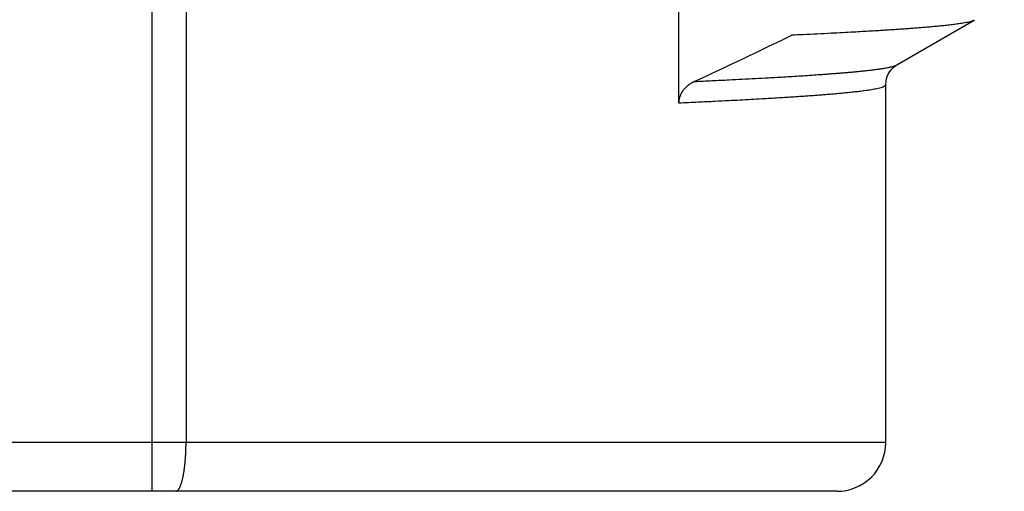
# Model space of a CAD drawing. Header units: millimetres. Extents: x 0 to 1071, y 0 to 742.
# Tile 42 of 130: x 215.63 to 221.68, y 466.05 to 468.95. Entities that reach past the tile are written whole.
import ezdxf

# ---------------------------------------------------------------- set-up
doc = ezdxf.new("R2010")
doc.units = ezdxf.units.MM
doc.header["$LTSCALE"] = 0.454724
doc.layers.add('NoLayerName_001', color=7, linetype='Continuous')
doc.layers.add('NoLayerName_002', color=7, linetype='Continuous')
doc.styles.get("Standard").update_dxf_attribs({"font": 'txt', "bigfont": 'extfont2'})
doc.dimstyles.get("Standard").update_dxf_attribs({"dimtxt": 2.5, "dimasz": 2.5, "dimexe": 1, "dimexo": 1, "dimtad": 1, "dimdec": 3, "dimzin": 0, "dimdsep": 46, "dimtxsty": 'Standard', "dimcen": 2.5, "dimadec": 3, "dimazin": 0, "dimtfac": 0.75, "dimtdec": 3, "dimtmove": 0, "dimatfit": 3, "dimfxl": 1, "dimarcsym": 0})

# ---------------------------------------------------------------- blocks, each defined once
blk = doc.blocks.new('_OPEN30')
at = {"color": 0, "linetype": 'ByBlock', "lineweight": -2}
for p, q in [((-1, 0.267949), (0, 0)), ((0, 0), (-1, -0.267949)), ((0, 0), (-1, 0))]:
    blk.add_line(p, q, dxfattribs=at)
blk = doc.blocks.new('*D130')
at = {"layer": 'Defpoints', "color": 0}
for p in [(250.9853, 525), (262.5, 525), (220.65, 466.05)]:
    blk.add_point(p, dxfattribs=at)
at = {"layer": 'NoLayerName_002', "color": 0, "linetype": 'Continuous', "lineweight": 13}
for p, q in [((253.4853, 525), (265, 525)), ((262.5, 469.8), (262.5, 521.25)), ((223.15, 466.05), (265, 466.05))]:
    blk.add_line(p, q, dxfattribs=at)
at = {"layer": 'NoLayerName_002', "color": 0, "lineweight": 13, "xscale": 3.75, "yscale": 3.75, "zscale": 3.75}
for p, rotation in [((262.5, 525), 90), ((262.5, 466.05), 270)]:
    blk.add_blockref('_OPEN30', p, dxfattribs=dict(at, rotation=rotation))
at = {"layer": 'NoLayerName_002', "color": 0, "lineweight": 13, "insert": (254.8156, 495.525), "char_height": 8.75, "attachment_point": 5, "rotation": 90}
blk.add_mtext('\\W0.8000;５９', dxfattribs=at)

msp = doc.modelspace()

# ---------------------------------------------------------------- linework, layer by layer
at = {"layer": 'NoLayerName_001', "color": 60, "linetype": 'Continuous', "lineweight": 25}
for p, q in [((216.438085, 476.961437), (216.438083, 466.05)), ((216.648887, 476.96626), (216.648889, 466.35)), ((219.677618, 468.438948), (219.677619, 469.437716)), ((221.018146, 468.671975), (221.493678, 468.946838)), ((220.95, 466.35), (220.95, 468.549947)), ((220.95, 466.35), (210.05, 466.35)), ((220.649999, 466.05), (210.350001, 466.05))]:
    msp.add_line(p, q, dxfattribs=at)
msp.add_lwpolyline([(220.949999, 468.549964), (220.952029, 468.574168), (220.957463, 468.595934), (220.965431, 468.615096), (220.974859, 468.631144), (220.985154, 468.644513), (220.995267, 468.654964), (221.004229, 468.662589), (221.011832, 468.668061), (221.018157, 468.67199)], dxfattribs=at)
for centre, radius, start, end in [((202.152319, 506.434559), 41.763974, 294.9582736, 295.8672147), ((220.65, 466.35), 0.3, 269.9997619, 0)]:
    msp.add_arc(centre, radius, start, end, dxfattribs=at)
for points, knots in [([(221.493671, 468.946838), (221.488312, 468.944691), (221.477786, 468.939838), (221.460855, 468.935912), (221.443942, 468.932256), (221.426882, 468.929228), (221.409783, 468.926467), (221.392645, 468.923963), (221.375484, 468.921637), (221.358301, 468.919465), (221.341103, 468.917418), (221.323893, 468.915474), (221.306674, 468.913621), (221.289446, 468.911845), (221.272212, 468.910135), (221.254972, 468.908487), (221.237726, 468.906895), (221.220475, 468.905356), (221.20322, 468.903865), (221.185962, 468.902415), (221.1687, 468.901004), (221.145681, 468.899166), (221.116901, 468.896946), (221.082357, 468.894395), (221.047807, 468.891944), (221.013249, 468.889583), (220.978687, 468.887297), (220.944121, 468.885083), (220.903788, 468.882575), (220.857687, 468.879808), (220.805817, 468.876811), (220.748177, 468.873593), (220.684766, 468.870185), (220.609818, 468.866313), (220.529096, 468.86231), (220.448367, 468.858452), (220.396465, 468.856083), (220.373397, 468.855019)], [0, 0, 0, 0, 0.01731783, 0.03463501, 0.05194785, 0.06927313, 0.08659363, 0.10391129, 0.12122965, 0.13854904, 0.15586857, 0.17318761, 0.19050643, 0.20782519, 0.22514395, 0.24246281, 0.25978183, 0.27710102, 0.29442036, 0.31173976, 0.32905912, 0.34637833, 0.38101635, 0.41565409, 0.45029174, 0.48492938, 0.519567, 0.55420465, 0.58884235, 0.64079897, 0.69275556, 0.74471203, 0.81398728, 0.88326252, 0.96985656, 1.05645059, 1.12572578, 1.12572578, 1.12572578, 1.12572578]), ([(219.775019, 468.570725), (219.810589, 468.572372), (219.881731, 468.575619), (219.979538, 468.580351), (220.068445, 468.584816), (220.148454, 468.588999), (220.219564, 468.592872), (220.281778, 468.59639), (220.335099, 468.599506), (220.388412, 468.602737), (220.441719, 468.606095), (220.495015, 468.6096), (220.539419, 468.612667), (220.574935, 468.615219), (220.601569, 468.617186), (220.628197, 468.619215), (220.654821, 468.62131), (220.681439, 468.623479), (220.70805, 468.625728), (220.734655, 468.628066), (220.761249, 468.630511), (220.787831, 468.633083), (220.814398, 468.635802), (220.840947, 468.638683), (220.867473, 468.641777), (220.893971, 468.645134), (220.920426, 468.648823), (220.946837, 468.652856), (220.964291, 468.656401), (220.973035, 468.658065)], [0, 0, 0, 0, 0.10682331, 0.21364691, 0.29376453, 0.37388201, 0.45399939, 0.50741096, 0.56082252, 0.61423414, 0.66764593, 0.72105769, 0.77446925, 0.80117498, 0.82788069, 0.85458643, 0.88129229, 0.90799839, 0.93470494, 0.96141187, 0.9881186, 1.01482465, 1.04152983, 1.06823431, 1.09493922, 1.12164701, 1.14836123, 1.17507444, 1.20177873, 1.20177873, 1.20177873, 1.20177873]), ([(220.973035, 468.658065), (220.973806, 468.65823), (220.975349, 468.658555), (220.977658, 468.65906), (220.979965, 468.659575), (220.982269, 468.660104), (220.984569, 468.660648), (220.986866, 468.661206), (220.98916, 468.661781), (220.99145, 468.662374), (220.993737, 468.662985), (220.996021, 468.663616), (220.998301, 468.664267), (221.000578, 468.66494), (221.00285, 468.665635), (221.005114, 468.666362), (221.007362, 468.667131), (221.009589, 468.667952), (221.011788, 468.668835), (221.013952, 468.669794), (221.016082, 468.670824), (221.017452, 468.671603), (221.018144, 468.671981)], [0, 0, 0, 0, 0.0023650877, 0.0047293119, 0.0070929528, 0.0094563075, 0.0118196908, 0.0141834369, 0.0165479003, 0.0189134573, 0.0212805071, 0.0236494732, 0.026020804, 0.0283949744, 0.0307720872, 0.0331501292, 0.0355267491, 0.0379002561, 0.0402698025, 0.0426355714, 0.044998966, 0.0473627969, 0.0473627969, 0.0473627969, 0.0473627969]), ([(219.774967, 468.570701), (219.773241, 468.56987), (219.76977, 468.568242), (219.764661, 468.565598), (219.759615, 468.562831), (219.754648, 468.55992), (219.749763, 468.556871), (219.744967, 468.553681), (219.740267, 468.55035), (219.735668, 468.546878), (219.731179, 468.543267), (219.726806, 468.539515), (219.722557, 468.535623), (219.718441, 468.531593), (219.714466, 468.527425), (219.710639, 468.523118), (219.706969, 468.518675), (219.703465, 468.514098), (219.700136, 468.509388), (219.696994, 468.504551), (219.694049, 468.49959), (219.691314, 468.494511), (219.688798, 468.489318), (219.686512, 468.484014), (219.68447, 468.478606), (219.68268, 468.473104), (219.681147, 468.467523), (219.679878, 468.461876), (219.678877, 468.456181), (219.678162, 468.450452), (219.677695, 468.444704), (219.677667, 468.440865), (219.677618, 468.438948)], [0, 0, 0, 0, 0.005747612, 0.011499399, 0.017254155, 0.023010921, 0.028769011, 0.034528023, 0.040287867, 0.046048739, 0.051810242, 0.057571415, 0.063331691, 0.069090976, 0.074849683, 0.080608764, 0.086369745, 0.092133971, 0.097900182, 0.103666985, 0.10943377, 0.115200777, 0.120969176, 0.126741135, 0.13251972, 0.138304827, 0.144092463, 0.149878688, 0.15565994, 0.161433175, 0.167196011, 0.172946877, 0.172946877, 0.172946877, 0.172946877]), ([(219.677618, 468.438957), (219.717467, 468.440808), (219.791476, 468.444187), (219.893935, 468.449166), (219.97931, 468.453464), (220.053295, 468.457327), (220.121582, 468.461018), (220.184171, 468.464533), (220.241064, 468.467844), (220.292262, 468.470923), (220.337765, 468.473763), (220.377574, 468.476334), (220.411692, 468.478601), (220.445806, 468.480936), (220.479914, 468.483344), (220.514017, 468.485837), (220.548112, 468.488427), (220.576518, 468.490675), (220.599238, 468.492534), (220.616276, 468.493958), (220.633311, 468.495415), (220.650343, 468.496909), (220.667372, 468.498445), (220.684396, 468.500028), (220.701414, 468.501664), (220.718427, 468.503359), (220.735433, 468.505118), (220.752432, 468.506946), (220.769423, 468.508849), (220.786404, 468.510834), (220.803373, 468.512923), (220.820327, 468.515135), (220.837262, 468.517487), (220.85417, 468.520023), (220.871049, 468.522766), (220.887859, 468.525824), (220.904669, 468.529206), (220.921013, 468.533685), (220.938167, 468.537433), (220.945785, 468.546336), (220.95, 468.549947)], [0, 0, 0, 0, 0.11967656, 0.22225653, 0.30773983, 0.37612648, 0.44451313, 0.51289986, 0.56419006, 0.61548036, 0.66677058, 0.70096398, 0.73515731, 0.76935061, 0.8035439, 0.83773721, 0.87193063, 0.90612433, 0.92322138, 0.94031862, 0.9574161, 0.97451372, 0.99161131, 1.00870877, 1.02580601, 1.042903, 1.05999979, 1.07709646, 1.09419319, 1.11129001, 1.12838688, 1.14548404, 1.16258174, 1.17967904, 1.19677572, 1.21387225, 1.23097331, 1.24806195, 1.26517521, 1.28182651, 1.28182651, 1.28182651, 1.28182651]), ([(216.645849, 466.258116), (216.645974, 466.260028), (216.64623, 466.26385), (216.646577, 466.269587), (216.6469, 466.275325), (216.647198, 466.281064), (216.64747, 466.286805), (216.647719, 466.292547), (216.647943, 466.298289), (216.648143, 466.304033), (216.648319, 466.309777), (216.648472, 466.315522), (216.648601, 466.321268), (216.648706, 466.327014), (216.648788, 466.33276), (216.648846, 466.338507), (216.648883, 466.344253), (216.648885, 466.348084), (216.648889, 466.35)], [0, 0, 0, 0, 0.0057469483, 0.0114939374, 0.0172409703, 0.0229880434, 0.0287351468, 0.0344822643, 0.0402293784, 0.0459764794, 0.0517235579, 0.0574706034, 0.0632176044, 0.0689645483, 0.0747114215, 0.0804582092, 0.0862048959, 0.0919514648, 0.0919514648, 0.0919514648, 0.0919514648]), ([(216.585647, 466.05), (216.587512, 466.050414), (216.591479, 466.050786), (216.596407, 466.054228), (216.60062, 466.058257), (216.604085, 466.062905), (216.607144, 466.067761), (216.609892, 466.072818), (216.612397, 466.078002), (216.61468, 466.083284), (216.616768, 466.088645), (216.618692, 466.094068), (216.62048, 466.099537), (216.622165, 466.105037), (216.623756, 466.110563), (216.625258, 466.116113), (216.626678, 466.121683), (216.628021, 466.127271), (216.629294, 466.132876), (216.630504, 466.138495), (216.631655, 466.144126), (216.632751, 466.149768), (216.633794, 466.15542), (216.634786, 466.161081), (216.635731, 466.166751), (216.63663, 466.172428), (216.637487, 466.178112), (216.638304, 466.183801), (216.639083, 466.189496), (216.639825, 466.195195), (216.640532, 466.200899), (216.641204, 466.206607), (216.641843, 466.212318), (216.642449, 466.218033), (216.643023, 466.223751), (216.643566, 466.229473), (216.64408, 466.235197), (216.644565, 466.240923), (216.645022, 466.246652), (216.645453, 466.252383), (216.645715, 466.256205), (216.645849, 466.258116)], [0, 0, 0, 0, 0.005731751, 0.011672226, 0.017531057, 0.023249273, 0.028987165, 0.034748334, 0.040504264, 0.046255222, 0.052006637, 0.057760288, 0.063514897, 0.069267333, 0.075017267, 0.080765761, 0.086513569, 0.092261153, 0.098008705, 0.103756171, 0.109503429, 0.115250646, 0.120997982, 0.126745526, 0.132493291, 0.138241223, 0.143989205, 0.149737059, 0.155484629, 0.161231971, 0.166979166, 0.172726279, 0.178473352, 0.184220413, 0.18996747, 0.195714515, 0.201461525, 0.207208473, 0.212955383, 0.218702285, 0.224449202, 0.224449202, 0.224449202, 0.224449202])]:
    msp.add_open_spline(points, degree=3, knots=knots, dxfattribs=at)

# ---------------------------------------------------------------- dimensions: what is measured, and where the dimension line sits
at = {"layer": 'NoLayerName_002', "color": 3, "linetype": 'Continuous', "lineweight": 13}
dim = msp.add_linear_dim(base=(262.5, 525), p1=(220.649999, 466.05), p2=(250.985309, 525), angle=90, text='\\W0.8000;５９', dimstyle='Standard', override={"dimtxt": 8.75, "dimasz": 3.75, "dimexe": 2.5, "dimexo": 2.5, "dimgap": 2.5, "dimzin": 8, "dimblk": 'OPEN30', "dimclrd": 0, "dimclre": 0, "dimclrt": 0, "dimtp": 0, "dimtm": 0, "dimlwd": 13, "dimlwe": 13}, dxfattribs=at)
dim.commit()
dim.dimension.update_dxf_attribs({"geometry": '*D130', "text_midpoint": (262.5, 495.525), "dimtype": 160})

doc.saveas('drawing.dxf')
